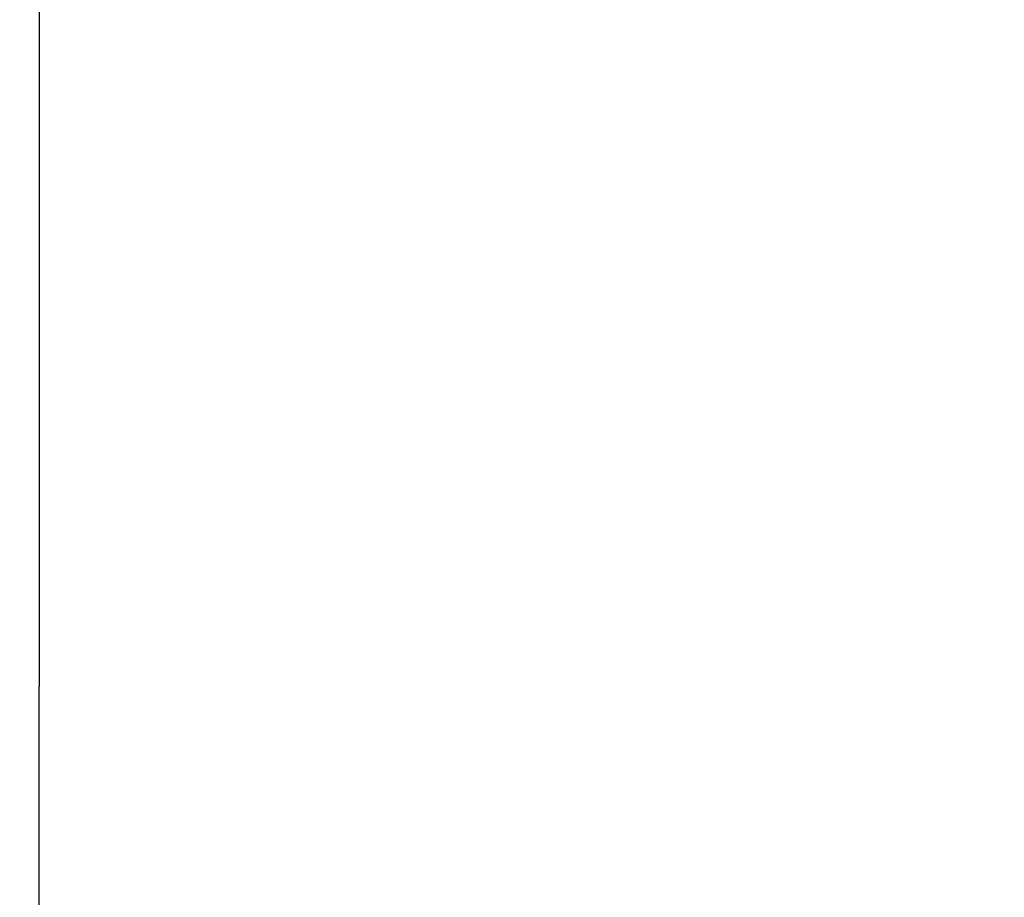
# Model space of a CAD drawing. Header units: millimetres. Extents: x 0 to 11890, y 0 to 8410.
# Tile 131 of 190: x 5043 to 5358, y 5180 to 5460. Entities that reach past the tile are written whole.
import ezdxf

# ---------------------------------------------------------------- set-up
doc = ezdxf.new("R2010")
doc.units = ezdxf.units.MM
doc.header["$LTSCALE"] = 653.95
doc.layers.get('0').update_dxf_attribs({"linetype": 'CONTINUOUS'})
doc.layers.add('R180-1-YUNDONGFANWDXF_DIMENSION', color=7, linetype='CONTINUOUS')
doc.styles.get("Standard").update_dxf_attribs({"font": 'txt', "width": 0.7})
doc.dimstyles.new('DIMSTYLE_1', dxfattribs={"dimtxt": 100, "dimasz": 60, "dimexe": 5, "dimexo": 0.2, "dimgap": 2.5, "dimtad": 1, "dimdsep": 46, "dimtxsty": 'Standard', "dimblk": '_FILLED', "dimblk1": '_FILLED', "dimblk2": '_FILLED', "dimcen": 0.09, "dimclrt": 5, "dimazin": 2, "dimtp": 0.01, "dimtm": 0.01, "dimtfac": 1, "dimtofl": 0, "dimtmove": 0, "dimatfit": 3, "dimldrblk": '_FILLED', "dimfxl": 0, "dimtolj": 1, "dimarcsym": 0})
doc.dimstyles.new('DIMSTYLE_2', dxfattribs={"dimtxt": 100, "dimasz": 60, "dimexe": 5, "dimexo": 0.2, "dimgap": 2.5, "dimtad": 1, "dimdec": 1, "dimdsep": 46, "dimtxsty": 'Standard', "dimblk": '_FILLED', "dimblk1": '_FILLED', "dimblk2": '_FILLED', "dimcen": 0.09, "dimclrt": 5, "dimazin": 2, "dimtp": 0.01, "dimtm": 0.01, "dimtfac": 1, "dimtdec": 1, "dimtofl": 0, "dimtmove": 0, "dimatfit": 3, "dimldrblk": '_FILLED', "dimfxl": 0, "dimtolj": 1, "dimarcsym": 0})

# ---------------------------------------------------------------- blocks, each defined once
blk = doc.blocks.new('_FILLED')
at = {"color": 0, "linetype": 'ByBlock'}
blk.add_solid([(0, 0), (-1, 0.1667), (-1, -0.1667)], dxfattribs=at)
blk = doc.blocks.new('*D1')
at = {"layer": 'R180-1-YUNDONGFANWDXF_DIMENSION', "color": 2, "linetype": 'Continuous'}
for p, q in [((6148.19, 5624.09), (4999.64, 5624.09)), ((5049.64, 5624.09), (5049.64, 5247.34)), ((5049.64, 4870.59), (5049.64, 5247.34)), ((5593.98, 4870.59), (4999.64, 4870.59))]:
    blk.add_line(p, q, dxfattribs=at)
at = {"layer": 'R180-1-YUNDONGFANWDXF_DIMENSION', "color": 2, "linetype": 'Continuous', "xscale": 60, "yscale": 60, "zscale": 60}
for p, rotation in [((5049.64, 5624.09), 90), ((5049.64, 4870.59), 270)]:
    blk.add_blockref('_FILLED', p, dxfattribs=dict(at, rotation=rotation))
blk = doc.blocks.new('*D3')
at = {"layer": 'R180-1-YUNDONGFANWDXF_DIMENSION', "color": 2, "linetype": 'Continuous'}
for p, q in [((7942.19, 7214.56), (4728.59, 7214.56)), ((4778.59, 7214.56), (4778.59, 6042.57)), ((4778.59, 4870.59), (4778.59, 6042.57)), ((5593.98, 4870.59), (4728.59, 4870.59))]:
    blk.add_line(p, q, dxfattribs=at)
at = {"layer": 'R180-1-YUNDONGFANWDXF_DIMENSION', "color": 2, "linetype": 'Continuous', "xscale": 60, "yscale": 60, "zscale": 60}
for p, rotation in [((4778.59, 7214.56), 90), ((4778.59, 4870.59), 270)]:
    blk.add_blockref('_FILLED', p, dxfattribs=dict(at, rotation=rotation))

msp = doc.modelspace()

# ---------------------------------------------------------------- dimensions: what is measured, and where the dimension line sits
at = {"layer": 'R180-1-YUNDONGFANWDXF_DIMENSION', "color": 2, "linetype": 'Continuous'}
for base, p2, dimstyle, picture, middle in [((4778.591, 7214.559), (7942.393, 7214.559), 'DIMSTYLE_2', '*D3', (4778.591, 5902.575)), ((5049.637, 5624.091), (6148.393, 5624.091), 'DIMSTYLE_1', '*D1', (5049.637, 5072.341))]:
    dim = msp.add_linear_dim(base=base, p1=(5594.177, 4870.591), p2=p2, angle=90, dimstyle=dimstyle, dxfattribs=at)
    dim.commit()
    dim.dimension.update_dxf_attribs({"geometry": picture, "text_midpoint": middle, "dimtype": 160})

doc.saveas('drawing.dxf')
